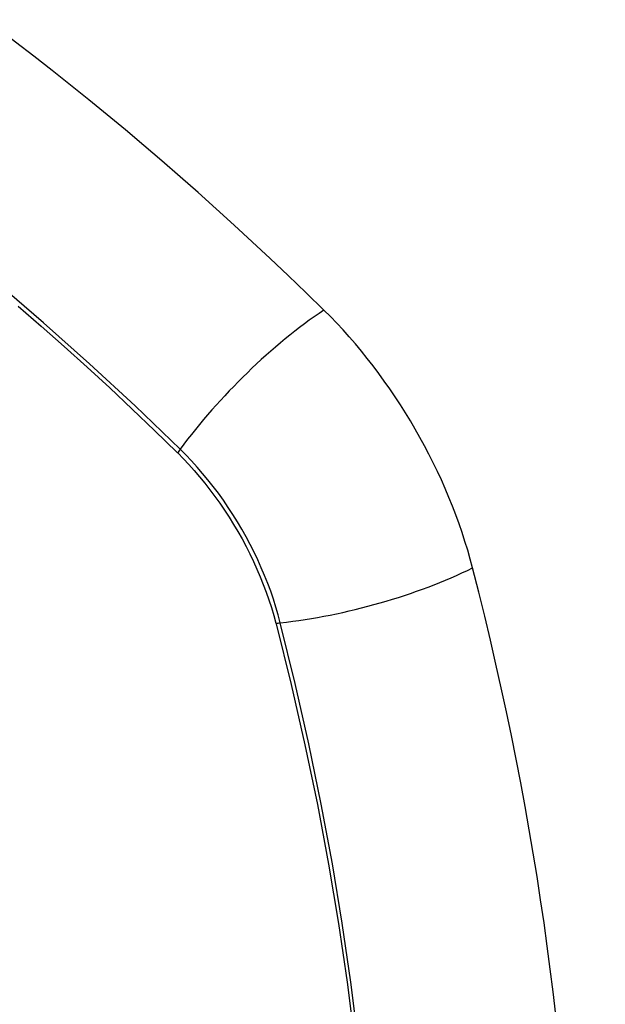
# Model space of a CAD drawing. Header units: inches. Extents: x 378 to 445.2, y 145.3 to 209.5.
# Tile 117 of 129: x 434.384 to 434.687, y 170.168 to 170.677. Entities that reach past the tile are written whole.
import ezdxf

# ---------------------------------------------------------------- set-up
doc = ezdxf.new("R2010")
doc.units = ezdxf.units.IN
doc.header["$MEASUREMENT"] = 0
doc.layers.add('Visible Edges(ANSI)', color=7, linetype='Continuous', lineweight=25)
doc.layers.add('Visible Tangent Edges(ANSI)', color=7, linetype='Continuous', lineweight=25)

msp = doc.modelspace()

# ---------------------------------------------------------------- linework, layer by layer
at = {"layer": 'Visible Edges(ANSI)'}
for centre, major_axis, start_param, end_param in [((434.23851, 169.70045), (-0.64961, 1.12515), 5.161526, 5.834048), ((434.50031, 170.41414), (0.08858, -0.15343), 1.121659, 2.019933), ((433.75133, 170.54427), (-0.64961, 1.12515), 3.59073, 4.263252)]:
    msp.add_ellipse(centre, major_axis=major_axis, ratio=0.57735, start_param=start_param, end_param=end_param, dxfattribs=at)
at = {"layer": 'Visible Tangent Edges(ANSI)'}
for p, q in [((434.46577, 170.45331), (434.46611, 170.45298)), ((434.51684, 170.3651), (434.51696, 170.36465))]:
    msp.add_line(p, q, dxfattribs=at)
at = {"layer": 'Visible Tangent Edges(ANSI)', "flags": 128}
for points in [[(434.46736, 170.45491), (434.44407, 170.47726), (434.42053, 170.49903), (434.39676, 170.52018), (434.37279, 170.54068), (434.34866, 170.5605), (434.32438, 170.57964), (434.29998, 170.59805), (434.27551, 170.61572), (434.25097, 170.63263), (434.22642, 170.64877), (434.20188, 170.66411), (434.17735, 170.67866)], [(434.38366, 170.52885), (434.39556, 170.51852), (434.40741, 170.50804), (434.4192, 170.49739), (434.43094, 170.48659), (434.44261, 170.47565), (434.45416, 170.46461), (434.46577, 170.45331)], [(434.51914, 170.36522), (434.51806, 170.36927), (434.51687, 170.37334), (434.51557, 170.37742), (434.51417, 170.3815), (434.51265, 170.38558), (434.51103, 170.38965), (434.50931, 170.3937), (434.50749, 170.39773), (434.50557, 170.40174), (434.50356, 170.40571), (434.50146, 170.40965), (434.49927, 170.41354), (434.49699, 170.41738), (434.49463, 170.42117), (434.4922, 170.4249), (434.48969, 170.42856), (434.48711, 170.43215), (434.48446, 170.43567), (434.48174, 170.43911), (434.47897, 170.44246), (434.47614, 170.44572), (434.47326, 170.44888), (434.47033, 170.45195), (434.46736, 170.45491)], [(434.46611, 170.45298), (434.469, 170.45004), (434.47185, 170.44702), (434.47466, 170.44389), (434.47741, 170.44068), (434.48011, 170.43739), (434.48275, 170.43402), (434.48534, 170.43057), (434.48785, 170.42705), (434.4903, 170.42346), (434.49268, 170.41981), (434.49498, 170.4161), (434.4972, 170.41235), (434.49934, 170.40854), (434.5014, 170.4047), (434.50338, 170.40081), (434.50526, 170.3969), (434.50705, 170.39296), (434.50875, 170.389), (434.51035, 170.38502), (434.51185, 170.38104), (434.51325, 170.37705), (434.51455, 170.37306), (434.51575, 170.36907), (434.51684, 170.3651)], [(434.51696, 170.36465), (434.52473, 170.33339), (434.53185, 170.30226), (434.53832, 170.2713), (434.54413, 170.24051), (434.54926, 170.20992), (434.55373, 170.17956), (434.55752, 170.14946)], [(434.55933, 170.14944), (434.55559, 170.17962), (434.55117, 170.21005), (434.54609, 170.24072), (434.54034, 170.27159), (434.53393, 170.30265), (434.52686, 170.33386), (434.51914, 170.36522)]]:
    msp.add_lwpolyline(points, dxfattribs=at)
at = {"layer": 'Visible Tangent Edges(ANSI)'}
for centre, major_axis, ratio, start_param, end_param in [((434.13278, 170.20194), (-0.17318, 0.29996), 0.57735, 5.05527, 10.652693), ((434.52589, 170.45908), (-0.08271, -0.08432), 0.354513, 4.18549, 5.093849), ((434.47223, 170.45526), (-0.00686, -0.00706), 0.356312, 5.09202, 5.355727), ((434.55202, 170.41382), (-0.11437, -0.02947), 0.354513, 1.189336, 2.097696), ((434.52188, 170.36927), (-0.00954, -0.00241), 0.356312, 0.927458, 1.191165)]:
    msp.add_ellipse(centre, major_axis=major_axis, ratio=ratio, start_param=start_param, end_param=end_param, dxfattribs=at)
msp.add_ellipse((434.13337, 170.20229), major_axis=(0.17111, -0.29637), ratio=0.57735, dxfattribs=at)

doc.saveas('drawing.dxf')
